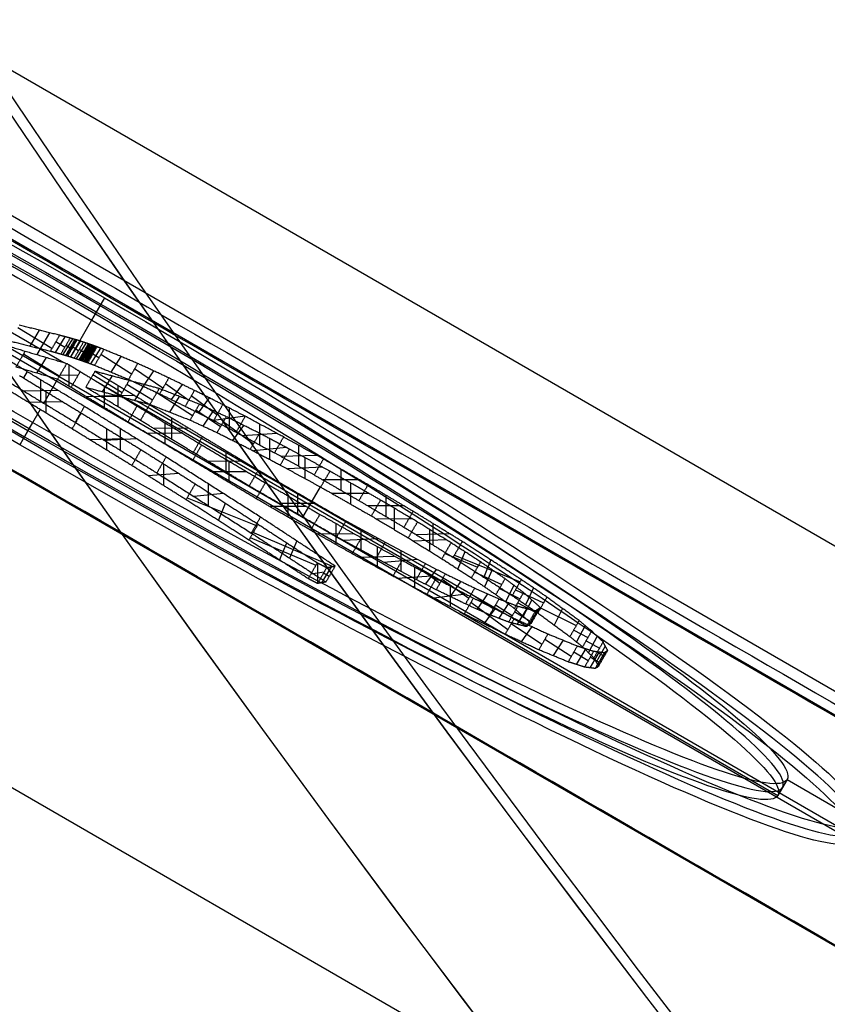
# Model space of a CAD drawing. Header units: millimetres. Extents: x -273 to 273, y -262 to 262.
# Tile 15 of 256: x -82.85 to -78.47, y -60.86 to -55.51. Entities that reach past the tile are written whole.
import ezdxf

# ---------------------------------------------------------------- set-up
doc = ezdxf.new("R2010")
doc.units = ezdxf.units.MM
doc.header["$MEASUREMENT"] = 0
doc.layers.add('Default', color=7, linetype='Continuous', true_color=0x000000)

# ---------------------------------------------------------------- blocks, each defined once
blk = doc.blocks.new('Block 01')
at = {"layer": 'Default', "color": 9, "true_color": 0xbfbfbf, "extrusion": (0.85774, -0.495217, 0.137993)}
for centre, radius, start, end in [((0, 799.967, -26.913), 80.7, 197.434898, 342.565102), ((0, 799.967, -26.613), 81, 198.234363, 341.765637), ((0, 799.967, -26.913), 79.3, 196.481918, 343.518082), ((0, 799.967, -26.913), 79.3, 208.507301, 343.518082), ((0, 799.967, -26.613), 79, 196.527879, 343.472121), ((0, 799.967, -24.913), 79.3, 196.481918, 343.518082), ((0, 799.967, -25.513), 80.7, 77.650321, 340.29454), ((0, 799.967, -25.213), 79, 196.527879, 343.472121), ((0, 799.967, -25.213), 81, 200.446478, 339.553522), ((0, 799.967, -25.213), 81, 200.446478, 339.553522), ((0, 799.967, -25.213), 80.4, 77.650321, 340.276918), ((0, 799.967, -24.913), 80.7, 200.13883, 339.86117), ((0, 799.967, -24.913), 80.7, 77.650321, 327.51504)]:
    blk.add_arc(centre, radius, start, end, dxfattribs=at)
at = {"layer": 'Default', "color": 9, "true_color": 0xbfbfbf}
blk.add_rational_spline([(-75.7661, 131.2307, 761.3572), (-79.1449, 110.7746, 708.9481), (-107.3255, 61.9644, 708.9481), (-135.506, 13.1542, 708.9481), (-151.5322, 0, 761.3572)], [1, 0.819846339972, 1, 0.819846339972, 1], degree=2, knots=[0, 0, 0, 98.398111, 98.398111, 196.796222, 196.796222, 196.796222], dxfattribs=at)

msp = doc.modelspace()

# ---------------------------------------------------------------- linework, layer by layer
at = {"layer": 'Default', "color": 9, "true_color": 0xbfbfbf}
for p, q in [((-0.6262, -103.288, -743.5893), (-89.1369, -52.1863, -743.5893)), ((-90.0439, -52.4483, -760.7397), (-0.3996, -104.2045, -760.7397)), ((-1.023, -103.9754, -744.824), (-89.5338, -52.8737, -744.824)), ((-1.0113, -104.6115, -751.8823), (-90.0906, -53.1816, -751.8823)), ((-89.7913, -53.3197, -743.4843), (-1.2806, -104.4214, -743.4843)), ((-1, -105.2443, -758.9064), (-90.6443, -53.4882, -758.9064)), ((-90.6409, -53.4823, -758.7421), (-0.9966, -105.2385, -758.7421)), ((-1.7452, -106.5351, -760.5238), (-91.3895, -54.779, -760.5238)), ((-82.3922, -57.0223, -747.1104), (-82.442, -57.1086, -747.1021)), ((-82.3922, -57.0223, -747.1104), (-82.4119, -57.0565, -747.5896)), ((-82.4124, -57.0562, -747.5896), (-82.4623, -57.1425, -747.5814)), ((-83.0736, -57.1075, -752.1414), (-82.6137, -57.373, -752.1414)), ((-82.4623, -57.1425, -747.5814), (-82.5775, -57.342, -750.3778)), ((-82.6783, -57.2971, -750.7173), (-82.8634, -57.1843, -751.4737)), ((-82.797, -57.2835, -751.0955), (-82.7448, -57.1978, -751.0955)), ((-82.6913, -57.2112, -750.9119), (-82.7599, -57.33, -752.5761)), ((-82.6591, -57.3185, -750.626), (-82.6068, -57.2329, -750.626)), ((-82.618, -57.3298, -750.4952), (-82.5654, -57.2443, -750.4952)), ((-82.5995, -57.3353, -750.4404), (-82.547, -57.2497, -750.4404)), ((-82.576, -57.3425, -750.3738), (-82.5232, -57.2571, -750.3738)), ((-82.6085, -57.2906, -750.5314), (-82.6574, -57.2608, -750.7207)), ((-82.5808, -57.2938, -750.458), (-82.6026, -57.2804, -750.5323)), ((-82.5682, -57.2956, -750.4224), (-82.5783, -57.2894, -750.4584)), ((-82.5341, -57.3094, -750.3248), (-82.5651, -57.2902, -750.4229)), ((-82.5455, -57.3523, -750.2923), (-82.4924, -57.2671, -750.2923)), ((-82.5076, -57.3168, -750.2591), (-82.5303, -57.3027, -750.3254)), ((-82.5289, -57.3579, -750.2501), (-82.4757, -57.2728, -750.2501)), ((-82.521, -57.3607, -750.2309), (-82.4678, -57.2755, -750.2309)), ((-82.5115, -57.364, -750.208), (-82.4582, -57.2789, -750.208)), ((-82.5005, -57.3678, -750.1822), (-82.4471, -57.2828, -750.1822)), ((-82.4964, -57.3529, -750.1923), (-82.4599, -57.2946, -750.1923)), ((-82.4892, -57.3719, -750.1561), (-82.4357, -57.2869, -750.1561)), ((-82.4843, -57.3539, -750.1681), (-82.4511, -57.3011, -750.1681)), ((-82.4835, -57.3486, -750.1727), (-82.456, -57.3049, -750.1727)), ((-82.4665, -57.3803, -750.107), (-82.4129, -57.2954, -750.107)), ((-82.6381, -57.4476, -752.0873), (-82.8332, -57.3276, -752.7644)), ((-82.7094, -57.3449, -752.4258), (-82.762, -57.4304, -752.4258)), ((-82.4989, -57.3174, -750.2408), (-82.5056, -57.3133, -750.2594)), ((-82.4908, -57.3203, -750.2208), (-82.498, -57.3158, -750.241)), ((-82.48, -57.3244, -750.195), (-82.4896, -57.3184, -750.221)), ((-82.4771, -57.3244, -750.1895), (-82.4792, -57.3231, -750.1951)), ((-82.471, -57.3271, -750.1748), (-82.4766, -57.3236, -750.1895)), ((-82.4689, -57.3273, -750.1706), (-82.4706, -57.3263, -750.1749)), ((-82.4667, -57.3281, -750.1655), (-82.4687, -57.3269, -750.1706)), ((-82.4587, -57.3317, -750.1465), (-82.4661, -57.3271, -750.1656)), ((-82.4232, -57.3483, -750.067), (-82.4562, -57.3274, -750.1469)), ((-82.2461, -57.4368, -749.7522), (-82.4121, -57.3292, -750.0688)), ((-82.3564, -57.4252, -749.9105), (-82.3018, -57.3409, -749.9105)), ((-82.5861, -57.3848, -752.0976), (-82.5861, -57.5014, -752.1053)), ((-82.0758, -57.513, -749.5519), (-82.2294, -57.408, -749.7549)), ((-82.181, -57.502, -749.6534), (-82.1242, -57.4189, -749.6534)), ((-82.8132, -57.4224, -753.8709), (-82.8329, -57.4564, -754.3479)), ((-82.7381, -57.5845, -753.9013), (-82.7381, -57.4679, -753.8941)), ((-82.6479, -57.4639, -752.0866), (-82.7228, -57.5938, -753.9061)), ((-82.5363, -57.4422, -752.1153), (-82.636, -57.444, -752.0876)), ((-82.2972, -57.5374, -751.0072), (-82.4557, -57.4405, -751.6162)), ((-82.4411, -57.4727, -752.1414), (-80.4977, -58.5947, -752.1414)), ((-82.4027, -57.5318, -751.3117), (-82.3503, -57.4462, -751.3117)), ((-82.6447, -57.5246, -753.923), (-82.8316, -57.5278, -753.8724)), ((-82.3951, -57.5005, -752.1547), (-82.3951, -57.6169, -752.1609)), ((-82.3209, -57.4959, -751.6557), (-82.3209, -57.6124, -751.6627)), ((-82.1323, -57.5782, -750.4746), (-82.2716, -57.4931, -751.0114)), ((-82.2281, -57.5785, -750.743), (-82.1758, -57.4928, -750.743)), ((-81.9352, -57.5786, -749.419), (-82.0617, -57.4886, -749.5542)), ((-82.0276, -57.5747, -749.4866), (-81.9692, -57.4926, -749.4866)), ((-82.7115, -57.5301, -754.3864), (-82.7115, -57.6467, -754.394)), ((-82.301, -57.5574, -752.1819), (-82.4893, -57.56, -752.1337)), ((-82.2273, -57.5526, -751.6843), (-82.4145, -57.5556, -751.6342)), ((-81.9135, -57.6623, -750.0459), (-82.1089, -57.5377, -750.4784)), ((-82.0382, -57.6424, -750.2622), (-81.9842, -57.5577, -750.2622)), ((-81.7825, -57.6578, -749.2981), (-81.9213, -57.5545, -749.4213)), ((-81.882, -57.6467, -749.3597), (-81.8217, -57.5656, -749.3597)), ((-82.7425, -57.6279, -754.3841), (-82.8334, -57.7853, -756.5898)), ((-82.6183, -57.5868, -754.4159), (-82.8047, -57.5901, -754.3644)), ((-82.2165, -57.5816, -750.7053), (-80.0972, -58.8051, -750.7053)), ((-81.7622, -57.7219, -749.8706), (-81.8955, -57.6311, -750.0489)), ((-81.714, -57.7325, -749.2419), (-81.714, -57.6204, -749.281)), ((-82.0289, -57.6726, -751.7415), (-82.0289, -57.789, -751.7472)), ((-81.8572, -57.7181, -749.9598), (-81.8005, -57.635, -749.9598)), ((-81.6284, -57.6647, -749.228), (-81.7996, -57.6881, -749.295)), ((-82.8028, -57.7334, -757.0766), (-82.8526, -57.8197, -757.0684)), ((-82.7836, -57.6989, -756.5981), (-82.8334, -57.7853, -756.5898)), ((-82.783, -57.6992, -756.5981), (-82.8028, -57.7334, -757.0766)), ((-82.3816, -57.7312, -754.4978), (-82.3816, -57.848, -754.5079)), ((-82.3049, -57.8505, -754.0685), (-82.3049, -57.7333, -754.0546)), ((-81.9343, -57.7297, -751.7678), (-82.1234, -57.732, -751.7209)), ((-82.0651, -57.6994, -752.2427), (-82.0651, -57.8156, -752.2464)), ((-81.5837, -57.8159, -749.7243), (-81.7469, -57.6954, -749.8731)), ((-81.6953, -57.7962, -749.7987), (-81.6353, -57.715, -749.7987)), ((-81.5485, -57.8208, -749.1656), (-81.5485, -57.7077, -749.1946)), ((-82.2902, -57.7872, -754.5313), (-82.473, -57.7921, -754.4743)), ((-82.2165, -57.7881, -754.0938), (-82.3933, -57.7957, -754.0293)), ((-81.9694, -57.7568, -752.2656), (-82.1608, -57.7582, -752.2235)), ((-81.4549, -57.758, -749.1556), (-81.642, -57.7705, -749.2046)), ((-81.4936, -57.9001, -749.6665), (-81.4936, -57.7875, -749.7005)), ((-81.4039, -57.8349, -749.654), (-81.5834, -57.8527, -749.713)), ((-81.3361, -57.9373, -749.1014), (-81.3361, -57.8233, -749.1213)), ((-81.7335, -57.8509, -751.823), (-81.7335, -57.9673, -751.8284)), ((-81.2376, -57.878, -749.0983), (-81.4346, -57.8826, -749.1244)), ((-81.3024, -58.0033, -749.5913), (-81.3024, -57.8899, -749.6165)), ((-82.0719, -57.923, -754.6346), (-82.0719, -58.0407, -754.6541)), ((-81.6388, -57.908, -751.8489), (-81.8282, -57.9102, -751.8025)), ((-81.7167, -57.908, -752.3209), (-81.7167, -58.024, -752.3228)), ((-81.2065, -57.9421, -749.5838), (-81.3983, -57.9511, -749.624)), ((-81.1068, -58.0672, -749.0749), (-81.1068, -57.9523, -749.0855)), ((-81.9882, -57.9758, -754.6812), (-82.1556, -57.988, -754.6076)), ((-81.62, -57.9657, -752.3406), (-81.8134, -57.9663, -752.3031)), ((-81.8266, -58.1515, -754.3291), (-81.8266, -58.0335, -754.3066)), ((-81.221, -58.0477, -749.5635), (-81.3159, -58.212, -751.8667)), ((-81.0064, -58.0098, -749.0806), (-81.2071, -58.0097, -749.0798)), ((-81.0549, -58.142, -749.5469), (-81.0549, -58.0274, -749.5598)), ((-81.9439, -58.1082, -754.7232), (-81.5638, -58.2604, -754.9604)), ((-81.7454, -58.0851, -754.3566), (-81.9078, -58.0998, -754.2791)), ((-81.3956, -58.0974, -752.363), (-81.3956, -58.2125, -752.3555)), ((-81.3438, -58.0807, -751.8739), (-81.3438, -58.1959, -751.8664)), ((-80.9547, -58.0844, -749.5503), (-81.1552, -58.085, -749.5564)), ((-80.863, -58.2095, -749.0919), (-80.863, -58.0938, -749.0927)), ((-81.7727, -58.2313, -754.8418), (-81.735, -58.1372, -754.8418)), ((-81.2956, -58.1553, -752.3645), (-81.4957, -58.1546, -752.3541)), ((-81.2438, -58.1386, -751.8752), (-81.4439, -58.138, -751.8651)), ((-80.7649, -58.1518, -749.1072), (-80.961, -58.1515, -749.0774)), ((-80.817, -58.2806, -749.5596), (-80.817, -58.1646, -749.5585)), ((-81.1347, -58.247, -752.353), (-81.1347, -58.3614, -752.3377)), ((-80.7199, -58.2224, -749.5767), (-80.9142, -58.2228, -749.5414)), ((-80.6071, -58.3643, -749.1658), (-80.6071, -58.2474, -749.1553)), ((-81.6004, -58.3237, -754.9544), (-81.2437, -58.4736, -755.2084)), ((-81.5914, -58.2924, -754.4722), (-81.143, -58.4845, -754.8111)), ((-81.0348, -58.3034, -752.3388), (-81.2346, -58.3051, -752.3519)), ((-80.999, -58.2774, -751.8491), (-80.999, -58.3909, -751.8238)), ((-80.5161, -58.3033, -749.1895), (-80.6982, -58.3085, -749.1316)), ((-80.6255, -58.3973, -749.6245), (-80.6255, -58.2802, -749.611)), ((-81.4416, -58.4453, -755.0814), (-81.4025, -58.352, -755.0814)), ((-81.3473, -58.342, -754.6416), (-81.3871, -58.4349, -754.6416)), ((-80.9032, -58.3297, -751.8162), (-81.0949, -58.3387, -751.8567)), ((-80.9112, -58.3719, -752.3093), (-80.9112, -58.4857, -752.2871)), ((-80.5368, -58.3351, -749.6497), (-80.7141, -58.3425, -749.5858)), ((-80.8137, -58.4256, -752.2819), (-81.0087, -58.432, -752.3145)), ((-80.7831, -58.3939, -751.7632), (-80.7831, -58.5067, -751.7309)), ((-80.5428, -58.4105, -749.6563), (-80.3651, -58.4839, -749.7768)), ((-80.4913, -58.4184, -749.2079), (-80.1346, -58.5645, -749.4437)), ((-80.4346, -58.4004, -749.7165), (-80.4733, -58.494, -749.7165)), ((-81.2355, -58.4606, -755.2093), (-81.2355, -58.5727, -755.1695)), ((-81.1618, -58.4823, -754.9904), (-81.2126, -58.5688, -754.9904)), ((-80.692, -58.4423, -751.7192), (-80.8743, -58.4583, -751.775)), ((-80.7084, -58.4828, -752.2434), (-80.7084, -58.5959, -752.2145)), ((-80.2937, -58.4446, -749.3258), (-80.3321, -58.5383, -749.3258)), ((-81.1995, -58.5115, -755.175), (-81.2715, -58.5217, -755.2038)), ((-81.1719, -58.5346, -754.8063), (-81.2025, -58.5166, -755.1745)), ((-80.6148, -58.5331, -752.2045), (-80.8019, -58.5455, -752.2533)), ((-80.571, -58.5728, -751.6146), (-80.6687, -58.4988, -751.6953)), ((-80.5893, -58.4955, -751.655), (-80.6504, -58.5761, -751.655)), ((-80.3805, -58.5105, -749.7743), (-80.2343, -58.5787, -749.9275)), ((-80.2861, -58.499, -749.8509), (-80.3287, -58.5902, -749.8509)), ((-80.4135, -58.6536, -751.4612), (-80.5583, -58.5507, -751.6167)), ((-80.4567, -58.5611, -751.5389), (-80.5151, -58.6432, -751.5389)), ((-80.5147, -58.5858, -752.1511), (-80.5147, -58.6982, -752.1144)), ((-80.168, -58.5829, -750.0163), (-80.2132, -58.6726, -750.0163)), ((-80.427, -58.6317, -752.1011), (-80.6023, -58.6523, -752.1645)), ((-80.2802, -58.7103, -751.279), (-80.4001, -58.6304, -751.4634)), ((-80.3122, -58.6285, -751.3712), (-80.368, -58.7121, -751.3712)), ((-80.2464, -58.5996, -749.9255), (-80.1347, -58.6559, -750.1072)), ((-80.1592, -58.6071, -749.4397), (-80.0068, -58.6779, -749.596)), ((-80.0618, -58.5968, -749.5178), (-80.1042, -58.6881, -749.5178)), ((-80.2013, -58.8238, -751.8848), (-80.4025, -58.6769, -752.0765)), ((-80.1773, -58.7487, -751.0754), (-80.2687, -58.6905, -751.2809)), ((-80.196, -58.6772, -751.1781), (-80.25, -58.7619, -751.1781)), ((-80.1473, -58.6777, -750.1051), (-80.0423, -58.7339, -750.4058)), ((-80.0711, -58.6615, -750.2554), (-80.1185, -58.7501, -750.2554)), ((-80.4641, -58.7246, -752.0856), (-78.7338, -59.7236, -752.0856)), ((-80.2722, -58.7096, -751.9806), (-80.3317, -58.7911, -751.9806)), ((-80.0826, -58.7767, -750.7471), (-80.1645, -58.7267, -751.0775)), ((-80.0974, -58.7089, -750.9123), (-80.1497, -58.7946, -750.9123)), ((-80.0371, -58.7118, -750.5765), (-80.0875, -58.7985, -750.5765)), ((-80.0565, -58.7585, -750.4034), (-80.0681, -58.7517, -750.7495)), ((-80.0229, -58.7057, -749.5933), (-79.8295, -58.8018, -749.8787)), ((-79.9038, -58.7087, -749.736), (-79.9485, -58.7988, -749.736)), ((-80.0164, -58.9042, -751.6633), (-80.1825, -58.7912, -751.8879)), ((-80.0712, -58.8061, -751.7756), (-80.1278, -58.8893, -751.7756)), ((-79.7812, -58.8012, -749.9641), (-79.8278, -58.8902, -749.9641)), ((-79.8431, -58.8255, -749.8764), (-79.7658, -58.866, -750.0517)), ((-79.7154, -58.8596, -750.1783), (-79.7633, -58.9478, -750.1783)), ((-79.8563, -58.9689, -751.3791), (-80.0002, -58.8761, -751.666)), ((-79.901, -58.8803, -751.5225), (-79.9555, -58.9647, -751.5225)), ((-79.7761, -58.8838, -750.05), (-79.7026, -58.9236, -750.3066)), ((-79.6715, -58.9127, -750.4696), (-79.7207, -59.0001, -750.4696)), ((-79.7649, -58.9934, -751.1369), (-79.8427, -58.9452, -751.3814)), ((-79.7774, -58.9266, -751.2591), (-79.8302, -59.012, -751.2591)), ((-79.7044, -58.9443, -751.0019), (-79.756, -59.0304, -751.0019)), ((-79.6673, -58.9417, -750.7497), (-79.7177, -59.0285, -750.7497)), ((-79.7152, -58.9456, -750.3045), (-79.6769, -58.9672, -750.6346)), ((-79.7071, -59.0012, -750.8651), (-79.7534, -58.9734, -751.1388)), ((-79.6885, -58.9874, -750.6326), (-79.6965, -58.9828, -750.8668)), ((-78.684, -59.6373, -752.0938), (-78.7338, -59.7236, -752.0856)), ((-78.684, -59.6373, -752.0935), (-78.2673, -59.8778, -752.0935))]:
    msp.add_line(p, q, dxfattribs=at)
at = {"layer": 'Default', "color": 9, "true_color": 0xbfbfbf, "extrusion": (0.498312, 0.863101, -0.082112)}
for centre, radius in [((42.8426, -757.0251, -28.9759), 5), ((42.8432, -757.0254, -28.9759), 4.5195)]:
    msp.add_circle(centre, radius, dxfattribs=at)
at = {"layer": 'Default', "color": 9, "true_color": 0xbfbfbf}
for centre, radius, start, end in [((0, 0, -22), 100.85, 0.002523, 270), ((0, 0, -22), 100.05, 0.002523, 270), ((0, 0, -44), 100.85, 180, 270), ((0, 0), 100.85, 180, 270), ((0, 0), 100.05, 180, 270), ((0, 0, -44), 100.05, 180, 270), ((0, 0), 100, 181.745343, 238.822906), ((0, 0, -3), 100, 181.745343, 238.822906), ((0, 0, -1.5), 100, 181.745343, 238.822906)]:
    msp.add_arc(centre, radius, start, end, dxfattribs=at)
at = {"layer": 'Default', "color": 9, "true_color": 0xbfbfbf, "extrusion": (0.498312, 0.863101, -0.082112)}
for centre, radius, start, end in [((42.8426, -757.0251, -28.9259), 5, 0, 180), ((42.8426, -757.0251, -29.0259), 5, 0, 180), ((42.8426, -757.0251, -28.9259), 5, 180, 0), ((42.8432, -757.0254, -28.9259), 4.5195, 0, 180), ((42.8426, -757.0251, -29.0259), 5, 180, 0), ((42.8432, -757.0254, -29.0259), 4.5195, 0, 180), ((42.8432, -757.0254, -28.9259), 4.5195, 180, 0), ((42.8432, -757.0254, -29.0259), 4.5195, 180, 0)]:
    msp.add_arc(centre, radius, start, end, dxfattribs=at)
at = {"layer": 'Default', "color": 9, "true_color": 0xbfbfbf}
for points, knots in [([(-112.0529, 0, -41.6713), (-112.0529, -112.0529, -41.6713), (0, -112.0529, -41.6713), (112.0529, -112.0529, -41.6713), (112.0529, 0, -41.6713), (112.0529, 112.0529, -41.6713), (0, 112.0529, -41.6713)], [-528.036741, -528.036741, -528.036741, -352.024494, -352.024494, -176.012247, -176.012247, 0, 0, 0]), ([(0, 108.2556, -41.6713), (108.2556, 108.2556, -41.6713), (108.2556, 0, -41.6713), (108.2556, -108.2556, -41.6713), (0, -108.2556, -41.6713), (-108.2556, -108.2556, -41.6713), (-108.2556, 0, -41.6713)], [0, 0, 0, 170.047569, 170.047569, 340.095138, 340.095138, 510.142707, 510.142707, 510.142707])]:
    msp.add_rational_spline(points, [1, 0.707106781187, 1, 0.707106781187, 1, 0.707106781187, 1], degree=2, knots=knots, dxfattribs=at)
for points in [[(-86.755, -50.088, -756.8933), (-43.3775, -75.132, -756.8933), (0, -100.176, -756.8933)], [(-89.5074, -52.8279, -744.9844), (-45.252, -78.3788, -744.9844), (-0.9966, -103.9296, -744.9844)], [(-1.0261, -103.9806, -744.9797), (-45.2815, -78.4298, -744.9797), (-89.5368, -52.8789, -744.9797)], [(-0.9966, -105.2385, -758.7421), (-45.8188, -79.3604, -758.7421), (-90.6409, -53.4823, -758.7421)], [(-82.6367, -57.2249, -750.7241), (-82.746, -57.1975, -751.0996), (-82.8553, -57.1702, -751.475)], [(-83.0471, -57.2434, -753.4094), (-82.9354, -57.2773, -753.0877), (-82.8237, -57.3112, -752.766)], [(-82.9051, -57.2565, -751.4668), (-82.7958, -57.2838, -751.0914), (-82.6865, -57.3112, -750.7159)], [(-82.6367, -57.2249, -750.7241), (-82.6616, -57.2681, -750.72), (-82.6865, -57.3112, -750.7159)], [(-82.5793, -57.2401, -750.5362), (-82.608, -57.2325, -750.6302), (-82.6367, -57.2249, -750.7241)], [(-82.5793, -57.2401, -750.5362), (-82.6043, -57.2833, -750.5321), (-82.6292, -57.3265, -750.528)], [(-82.5542, -57.2477, -750.4624), (-82.5791, -57.2908, -750.4583), (-82.604, -57.334, -750.4542)], [(-82.5425, -57.251, -750.4266), (-82.5674, -57.2942, -750.4225), (-82.5923, -57.3373, -750.4184)], [(-82.5542, -57.2477, -750.4624), (-82.5668, -57.2439, -750.4993), (-82.5793, -57.2401, -750.5362)], [(-82.5425, -57.251, -750.4266), (-82.5483, -57.2493, -750.4445), (-82.5542, -57.2477, -750.4624)], [(-82.5069, -57.2623, -750.3293), (-82.5247, -57.2566, -750.3779), (-82.5425, -57.251, -750.4266)], [(-82.8237, -57.3112, -752.766), (-82.8486, -57.3543, -752.7618), (-82.8736, -57.3975, -752.7577)], [(-82.8237, -57.3112, -752.766), (-82.7107, -57.3444, -752.4299), (-82.5977, -57.3777, -752.0939)], [(-82.6865, -57.3112, -750.7159), (-82.6578, -57.3188, -750.6219), (-82.6292, -57.3265, -750.528)], [(-82.5069, -57.2623, -750.3293), (-82.5319, -57.3054, -750.3252), (-82.5568, -57.3486, -750.3211)], [(-82.4812, -57.2709, -750.2635), (-82.5061, -57.314, -750.2593), (-82.531, -57.3572, -750.2552)], [(-82.4736, -57.2735, -750.245), (-82.4985, -57.3167, -750.2409), (-82.5234, -57.3598, -750.2368)], [(-82.4654, -57.2763, -750.225), (-82.4903, -57.3195, -750.2209), (-82.5152, -57.3627, -750.2168)], [(-82.4812, -57.2709, -750.2635), (-82.494, -57.2666, -750.2964), (-82.5069, -57.2623, -750.3293)], [(-82.4545, -57.2802, -750.1992), (-82.4794, -57.3233, -750.1951), (-82.5043, -57.3665, -750.191)], [(-82.5043, -57.3665, -750.191), (-82.4794, -57.3233, -750.1951), (-82.4545, -57.2802, -750.1992)], [(-82.4521, -57.281, -750.1936), (-82.477, -57.3242, -750.1895), (-82.5019, -57.3673, -750.1854)], [(-82.4458, -57.2833, -750.1789), (-82.4707, -57.3264, -750.1748), (-82.4956, -57.3696, -750.1707)], [(-82.4439, -57.2839, -750.1747), (-82.4688, -57.3271, -750.1706), (-82.4937, -57.3703, -750.1665)], [(-82.4417, -57.2847, -750.1696), (-82.4666, -57.3279, -750.1655), (-82.4915, -57.3711, -750.1614)], [(-82.4334, -57.2878, -750.1507), (-82.4583, -57.3309, -750.1466), (-82.4832, -57.3741, -750.1425)], [(-82.4736, -57.2735, -750.245), (-82.4774, -57.2722, -750.2542), (-82.4812, -57.2709, -750.2635)], [(-82.4654, -57.2763, -750.225), (-82.4695, -57.2749, -750.235), (-82.4736, -57.2735, -750.245)], [(-82.4545, -57.2802, -750.1992), (-82.4599, -57.2783, -750.2121), (-82.4654, -57.2763, -750.225)], [(-82.4654, -57.2763, -750.225), (-82.4599, -57.2783, -750.2121), (-82.4545, -57.2802, -750.1992)], [(-82.4521, -57.281, -750.1936), (-82.4533, -57.2806, -750.1964), (-82.4545, -57.2802, -750.1992)], [(-82.4545, -57.2802, -750.1992), (-82.4533, -57.2806, -750.1964), (-82.4521, -57.281, -750.1936)], [(-82.4458, -57.2833, -750.1789), (-82.4489, -57.2822, -750.1863), (-82.4521, -57.281, -750.1936)], [(-82.3962, -57.3017, -750.0714), (-82.4211, -57.3448, -750.0673), (-82.446, -57.388, -750.0632)], [(-82.4439, -57.2839, -750.1747), (-82.4448, -57.2836, -750.1768), (-82.4458, -57.2833, -750.1789)], [(-82.4417, -57.2847, -750.1696), (-82.4428, -57.2843, -750.1722), (-82.4439, -57.2839, -750.1747)], [(-82.4334, -57.2878, -750.1507), (-82.4375, -57.2863, -750.1602), (-82.4417, -57.2847, -750.1696)], [(-82.3962, -57.3017, -750.0714), (-82.4148, -57.2947, -750.1111), (-82.4334, -57.2878, -750.1507)], [(-82.2121, -57.3781, -749.7578), (-82.3042, -57.3399, -749.9146), (-82.3962, -57.3017, -750.0714)], [(-82.5019, -57.6113, -753.9672), (-82.7132, -57.483, -753.9018), (-82.9246, -57.3548, -753.8364)], [(-82.6292, -57.3265, -750.528), (-82.6166, -57.3302, -750.4911), (-82.604, -57.334, -750.4542)], [(-82.604, -57.334, -750.4542), (-82.5981, -57.3356, -750.4363), (-82.5923, -57.3373, -750.4184)], [(-82.5923, -57.3373, -750.4184), (-82.5745, -57.3429, -750.3697), (-82.5568, -57.3486, -750.3211)], [(-82.5568, -57.3486, -750.3211), (-82.5439, -57.3529, -750.2882), (-82.531, -57.3572, -750.2552)], [(-82.531, -57.3572, -750.2552), (-82.5272, -57.3585, -750.246), (-82.5234, -57.3598, -750.2368)], [(-82.5234, -57.3598, -750.2368), (-82.5193, -57.3612, -750.2268), (-82.5152, -57.3627, -750.2168)], [(-82.5152, -57.3627, -750.2168), (-82.5097, -57.3646, -750.2039), (-82.5043, -57.3665, -750.191)], [(-82.6476, -57.464, -752.0857), (-82.7606, -57.4308, -752.4217), (-82.8736, -57.3975, -752.7577)], [(-82.5977, -57.3777, -752.0939), (-82.6227, -57.4209, -752.0898), (-82.6476, -57.464, -752.0857)], [(-82.5977, -57.3777, -752.0939), (-82.5612, -57.3999, -752.1056), (-82.5247, -57.4221, -752.1172)], [(-82.5043, -57.3665, -750.191), (-82.5031, -57.3669, -750.1882), (-82.5019, -57.3673, -750.1854)], [(-82.5019, -57.3673, -750.1854), (-82.5031, -57.3669, -750.1882), (-82.5043, -57.3665, -750.191)], [(-82.5019, -57.3673, -750.1854), (-82.4987, -57.3685, -750.1781), (-82.4956, -57.3696, -750.1707)], [(-82.4956, -57.3696, -750.1707), (-82.4947, -57.3699, -750.1686), (-82.4937, -57.3703, -750.1665)], [(-82.4937, -57.3703, -750.1665), (-82.4926, -57.3707, -750.164), (-82.4915, -57.3711, -750.1614)], [(-82.4915, -57.3711, -750.1614), (-82.4873, -57.3726, -750.1519), (-82.4832, -57.3741, -750.1425)], [(-82.4832, -57.3741, -750.1425), (-82.4646, -57.381, -750.1028), (-82.446, -57.388, -750.0632)], [(-82.446, -57.388, -750.0632), (-82.354, -57.4262, -749.9064), (-82.262, -57.4644, -749.7496)], [(-82.2121, -57.3781, -749.7578), (-82.2371, -57.4212, -749.7537), (-82.262, -57.4644, -749.7496)], [(-82.0432, -57.4566, -749.5573), (-82.1277, -57.4173, -749.6575), (-82.2121, -57.3781, -749.7578)], [(-82.9744, -57.4411, -753.8282), (-82.7631, -57.5693, -753.8936), (-82.5517, -57.6976, -753.959)], [(-82.8542, -57.4434, -754.3412), (-82.6866, -57.5453, -754.3943), (-82.519, -57.6471, -754.4474)], [(-82.5745, -57.5084, -752.109), (-82.6111, -57.4862, -752.0974), (-82.6476, -57.464, -752.0857)], [(-82.5247, -57.4221, -752.1172), (-82.5496, -57.4653, -752.1131), (-82.5745, -57.5084, -752.109)], [(-82.5247, -57.4221, -752.1172), (-82.3702, -57.5155, -752.1619), (-82.2157, -57.609, -752.2066)], [(-82.4444, -57.421, -751.6181), (-82.4694, -57.4641, -751.614), (-82.4943, -57.5073, -751.6099)], [(-82.2587, -57.4707, -751.0136), (-82.3516, -57.4458, -751.3158), (-82.4444, -57.421, -751.6181)], [(-82.4444, -57.421, -751.6181), (-82.296, -57.511, -751.6633), (-82.1476, -57.601, -751.7086)], [(-82.3085, -57.557, -751.0054), (-82.2836, -57.5138, -751.0095), (-82.2587, -57.4707, -751.0136)], [(-82.262, -57.4644, -749.7496), (-82.1775, -57.5036, -749.6493), (-82.093, -57.5429, -749.5491)], [(-82.0953, -57.5143, -750.4806), (-82.177, -57.4925, -750.7471), (-82.2587, -57.4707, -751.0136)], [(-82.0432, -57.4566, -749.5573), (-82.0681, -57.4997, -749.5532), (-82.093, -57.5429, -749.5491)], [(-81.9038, -57.5244, -749.4242), (-81.9735, -57.4905, -749.4907), (-82.0432, -57.4566, -749.5573)], [(-82.2656, -57.6953, -752.1984), (-82.4201, -57.6019, -752.1537), (-82.5745, -57.5084, -752.109)], [(-82.4943, -57.5073, -751.6099), (-82.4014, -57.5321, -751.3076), (-82.3085, -57.557, -751.0054)], [(-82.1974, -57.6873, -751.7004), (-82.3458, -57.5973, -751.6551), (-82.4943, -57.5073, -751.6099)], [(-82.1452, -57.6006, -750.4724), (-82.1203, -57.5575, -750.4765), (-82.0953, -57.5143, -750.4806)], [(-81.8772, -57.5995, -750.0519), (-81.9863, -57.5569, -750.2663), (-82.0953, -57.5143, -750.4806)], [(-81.9038, -57.5244, -749.4242), (-81.9287, -57.5675, -749.4201), (-81.9537, -57.6107, -749.416)], [(-81.7501, -57.6016, -749.3035), (-81.827, -57.563, -749.3638), (-81.9038, -57.5244, -749.4242)], [(-82.5688, -57.7334, -754.4392), (-82.7364, -57.6316, -754.3861), (-82.904, -57.5298, -754.333)], [(-82.3085, -57.557, -751.0054), (-82.2269, -57.5788, -750.7389), (-82.1452, -57.6006, -750.4724)], [(-82.093, -57.5429, -749.5491), (-82.0233, -57.5768, -749.4825), (-81.9537, -57.6107, -749.416)], [(-82.5019, -57.6113, -753.9672), (-82.5268, -57.6544, -753.9631), (-82.5517, -57.6976, -753.959)], [(-82.0581, -57.8862, -754.1641), (-82.28, -57.7488, -754.0657), (-82.5019, -57.6113, -753.9672)], [(-82.2157, -57.609, -752.2066), (-82.2407, -57.6521, -752.2025), (-82.2656, -57.6953, -752.1984)], [(-82.2157, -57.609, -752.2066), (-82.0402, -57.7143, -752.2487), (-81.8646, -57.8197, -752.2907)], [(-82.1476, -57.601, -751.7086), (-82.1725, -57.6441, -751.7045), (-82.1974, -57.6873, -751.7004)], [(-82.1476, -57.601, -751.7086), (-82.0039, -57.6877, -751.7485), (-81.8603, -57.7744, -751.7884)], [(-82.1452, -57.6006, -750.4724), (-82.0361, -57.6432, -750.2581), (-81.927, -57.6858, -750.0437)], [(-81.9537, -57.6107, -749.416), (-81.8768, -57.6493, -749.3556), (-81.7999, -57.6879, -749.2952)], [(-81.927, -57.6858, -750.0437), (-81.9021, -57.6426, -750.0478), (-81.8772, -57.5995, -750.0519)], [(-81.7307, -57.6673, -749.8758), (-81.8039, -57.6334, -749.9639), (-81.8772, -57.5995, -750.0519)], [(-81.7501, -57.6016, -749.3035), (-81.775, -57.6448, -749.2994), (-81.7999, -57.6879, -749.2952)], [(-81.628, -57.6649, -749.2277), (-81.6891, -57.6333, -749.2656), (-81.7501, -57.6016, -749.3035)], [(-82.519, -57.6471, -754.4474), (-82.5439, -57.6903, -754.4433), (-82.5688, -57.7334, -754.4392)], [(-82.519, -57.6471, -754.4474), (-82.3567, -57.7465, -754.5069), (-82.1943, -57.8459, -754.5665)], [(-81.927, -57.6858, -750.0437), (-81.8538, -57.7197, -749.9557), (-81.7805, -57.7536, -749.8676)], [(-81.7805, -57.7536, -749.8676), (-81.7556, -57.7105, -749.8717), (-81.7307, -57.6673, -749.8758)], [(-81.5501, -57.7576, -749.7298), (-81.6404, -57.7125, -749.8028), (-81.7307, -57.6673, -749.8758)], [(-81.628, -57.6649, -749.2277), (-81.6529, -57.7081, -749.2236), (-81.6778, -57.7512, -749.2195)], [(-81.4191, -57.7773, -749.1406), (-81.5235, -57.7211, -749.1842), (-81.628, -57.6649, -749.2277)], [(-82.2442, -57.9322, -754.5583), (-82.4065, -57.8328, -754.4987), (-82.5688, -57.7334, -754.4392)], [(-82.5517, -57.6976, -753.959), (-82.3298, -57.8351, -754.0575), (-82.1079, -57.9725, -754.1559)], [(-81.9145, -57.906, -752.2825), (-82.09, -57.8007, -752.2405), (-82.2656, -57.6953, -752.1984)], [(-81.9101, -57.8607, -751.7802), (-82.0538, -57.774, -751.7403), (-82.1974, -57.6873, -751.7004)], [(-81.7999, -57.6879, -749.2952), (-81.7389, -57.7196, -749.2574), (-81.6778, -57.7512, -749.2195)], [(-81.8603, -57.7744, -751.7884), (-81.8852, -57.8176, -751.7843), (-81.9101, -57.8607, -751.7802)], [(-81.8603, -57.7744, -751.7884), (-81.7086, -57.866, -751.8298), (-81.5568, -57.9575, -751.8713)], [(-81.7805, -57.7536, -749.8676), (-81.6902, -57.7988, -749.7946), (-81.6, -57.844, -749.7216)], [(-81.6778, -57.7512, -749.2195), (-81.5734, -57.8074, -749.176), (-81.4689, -57.8636, -749.1324)], [(-81.6, -57.844, -749.7216), (-81.575, -57.8008, -749.7257), (-81.5501, -57.7576, -749.7298)], [(-81.3873, -57.8436, -749.6455), (-81.4687, -57.8006, -749.6876), (-81.5501, -57.7576, -749.7298)], [(-81.4689, -57.8636, -749.1324), (-81.444, -57.8204, -749.1365), (-81.4191, -57.7773, -749.1406)], [(-81.2033, -57.897, -749.0903), (-81.3112, -57.8372, -749.1155), (-81.4191, -57.7773, -749.1406)], [(-82.1943, -57.8459, -754.5665), (-82.2193, -57.889, -754.5624), (-82.2442, -57.9322, -754.5583)], [(-82.1943, -57.8459, -754.5665), (-82.047, -57.9387, -754.6485), (-81.8997, -58.0316, -754.7305)], [(-81.8646, -57.8197, -752.2907), (-81.8895, -57.8629, -752.2866), (-81.9145, -57.906, -752.2825)], [(-81.8646, -57.8197, -752.2907), (-81.6917, -57.9229, -752.326), (-81.5189, -58.026, -752.3612)], [(-81.6, -57.844, -749.7216), (-81.5185, -57.8869, -749.6794), (-81.4371, -57.9299, -749.6373)], [(-81.4371, -57.9299, -749.6373), (-81.4122, -57.8868, -749.6414), (-81.3873, -57.8436, -749.6455)], [(-81.1677, -57.9633, -749.5706), (-81.2775, -57.9035, -749.608), (-81.3873, -57.8436, -749.6455)], [(-82.0581, -57.8862, -754.1641), (-82.083, -57.9294, -754.16), (-82.1079, -57.9725, -754.1559)], [(-81.5452, -58.2124, -754.4798), (-81.8017, -58.0493, -754.322), (-82.0581, -57.8862, -754.1641)], [(-81.6067, -58.0438, -751.8631), (-81.7584, -57.9523, -751.8216), (-81.9101, -57.8607, -751.7802)], [(-81.2531, -57.9834, -749.0821), (-81.361, -57.9235, -749.1073), (-81.4689, -57.8636, -749.1324)], [(-81.2033, -57.897, -749.0903), (-81.2282, -57.9402, -749.0862), (-81.2531, -57.9834, -749.0821)], [(-80.9604, -58.0362, -749.0783), (-81.0818, -57.9666, -749.0843), (-81.2033, -57.897, -749.0903)], [(-81.9495, -58.1179, -754.7222), (-82.0968, -58.025, -754.6403), (-82.2442, -57.9322, -754.5583)], [(-81.5687, -58.1124, -752.353), (-81.7416, -58.0092, -752.3178), (-81.9145, -57.906, -752.2825)], [(-81.4371, -57.9299, -749.6373), (-81.3273, -57.9898, -749.5998), (-81.2176, -58.0496, -749.5624)], [(-82.1079, -57.9725, -754.1559), (-81.8515, -58.1356, -754.3138), (-81.595, -58.2987, -754.4716)], [(-81.5568, -57.9575, -751.8713), (-81.5818, -58.0007, -751.8672), (-81.6067, -58.0438, -751.8631)], [(-81.5568, -57.9575, -751.8713), (-81.3189, -58.0951, -751.8743), (-81.081, -58.2328, -751.8772)], [(-81.2531, -57.9834, -749.0821), (-81.1317, -58.0529, -749.0761), (-81.0102, -58.1225, -749.0701)], [(-81.2176, -58.0496, -749.5624), (-81.1926, -58.0064, -749.5665), (-81.1677, -57.9633, -749.5706)], [(-80.8923, -58.1198, -749.5444), (-81.03, -58.0415, -749.5575), (-81.1677, -57.9633, -749.5706)], [(-81.8997, -58.0316, -754.7305), (-81.9246, -58.0747, -754.7264), (-81.9495, -58.1179, -754.7222)], [(-81.8997, -58.0316, -754.7305), (-81.7289, -58.1411, -754.8459), (-81.5582, -58.2507, -754.9613)], [(-81.1308, -58.3191, -751.869), (-81.3688, -58.1815, -751.866), (-81.6067, -58.0438, -751.8631)], [(-81.5189, -58.026, -752.3612), (-81.5438, -58.0692, -752.3571), (-81.5687, -58.1124, -752.353)], [(-81.5189, -58.026, -752.3612), (-81.3707, -58.1118, -752.3634), (-81.2226, -58.1975, -752.3655)], [(-81.2176, -58.0496, -749.5624), (-81.0798, -58.1279, -749.5493), (-80.9421, -58.2061, -749.5362)], [(-80.9604, -58.0362, -749.0783), (-80.9853, -58.0793, -749.0742), (-81.0102, -58.1225, -749.0701)], [(-80.7157, -58.1808, -749.1145), (-80.8381, -58.1085, -749.0964), (-80.9604, -58.0362, -749.0783)], [(-81.2724, -58.2838, -752.3573), (-81.4205, -58.1981, -752.3552), (-81.5687, -58.1124, -752.353)], [(-81.6081, -58.337, -754.9531), (-81.7788, -58.2274, -754.8377), (-81.9495, -58.1179, -754.7222)], [(-81.0102, -58.1225, -749.0701), (-80.8879, -58.1948, -749.0882), (-80.7656, -58.2672, -749.1063)], [(-80.9421, -58.2061, -749.5362), (-80.9172, -58.163, -749.5403), (-80.8923, -58.1198, -749.5444)], [(-80.6919, -58.2391, -749.5819), (-80.7921, -58.1794, -749.5632), (-80.8923, -58.1198, -749.5444)], [(-81.5452, -58.2124, -754.4798), (-81.5701, -58.2555, -754.4757), (-81.595, -58.2987, -754.4716)], [(-81.1394, -58.4782, -754.8117), (-81.3423, -58.3453, -754.6458), (-81.5452, -58.2124, -754.4798)], [(-81.2226, -58.1975, -752.3655), (-81.2475, -58.2407, -752.3614), (-81.2724, -58.2838, -752.3573)], [(-81.2226, -58.1975, -752.3655), (-81.1098, -58.2611, -752.3495), (-80.9971, -58.3246, -752.3334)], [(-80.9421, -58.2061, -749.5362), (-80.8419, -58.2657, -749.555), (-80.7418, -58.3254, -749.5737)], [(-80.7157, -58.1808, -749.1145), (-80.7406, -58.224, -749.1104), (-80.7656, -58.2672, -749.1063)], [(-80.4487, -58.3446, -749.2149), (-80.5822, -58.2627, -749.1647), (-80.7157, -58.1808, -749.1145)], [(-4.7039, -108.3234, -756.1384), (-48.0814, -83.2794, -756.1384), (-91.4589, -58.2354, -756.1384)], [(-81.5582, -58.2507, -754.9613), (-81.5831, -58.2938, -754.9572), (-81.6081, -58.337, -754.9531)], [(-81.5582, -58.2507, -754.9613), (-81.3971, -58.3555, -755.0855), (-81.2361, -58.4603, -755.2096)], [(-81.081, -58.2328, -751.8772), (-81.1059, -58.2759, -751.8731), (-81.1308, -58.3191, -751.869)], [(-81.081, -58.2328, -751.8772), (-80.9741, -58.291, -751.8405), (-80.8672, -58.3492, -751.8038)], [(-80.7656, -58.2672, -749.1063), (-80.632, -58.349, -749.1565), (-80.4985, -58.4309, -749.2067)], [(-80.7418, -58.3254, -749.5737), (-80.7169, -58.2822, -749.5778), (-80.6919, -58.2391, -749.5819)], [(-80.5092, -58.3522, -749.6618), (-80.6006, -58.2956, -749.6219), (-80.6919, -58.2391, -749.5819)], [(-81.595, -58.2987, -754.4716), (-81.3921, -58.4316, -754.6375), (-81.1892, -58.5645, -754.8035)], [(-81.0469, -58.411, -752.3252), (-81.1596, -58.3474, -752.3413), (-81.2724, -58.2838, -752.3573)], [(-80.917, -58.4356, -751.7956), (-81.0239, -58.3773, -751.8323), (-81.1308, -58.3191, -751.869)], [(-80.9971, -58.3246, -752.3334), (-81.022, -58.3678, -752.3293), (-81.0469, -58.411, -752.3252)], [(-80.9971, -58.3246, -752.3334), (-80.8863, -58.3856, -752.3023), (-80.7755, -58.4466, -752.2712)], [(-80.7418, -58.3254, -749.5737), (-80.6504, -58.3819, -749.6137), (-80.559, -58.4385, -749.6536)], [(-81.2859, -58.5466, -755.2014), (-81.447, -58.4418, -755.0773), (-81.6081, -58.337, -754.9531)], [(-80.8672, -58.3492, -751.8038), (-80.8921, -58.3924, -751.7997), (-80.917, -58.4356, -751.7956)], [(-80.8672, -58.3492, -751.8038), (-80.7582, -58.4072, -751.7512), (-80.6492, -58.4651, -751.6986)], [(-80.559, -58.4385, -749.6536), (-80.5341, -58.3953, -749.6577), (-80.5092, -58.3522, -749.6618)], [(-80.3489, -58.4559, -749.7795), (-80.4291, -58.404, -749.7206), (-80.5092, -58.3522, -749.6618)], [(-80.4487, -58.3446, -749.2149), (-80.4736, -58.3877, -749.2108), (-80.4985, -58.4309, -749.2067)], [(-80.1274, -58.552, -749.4449), (-80.288, -58.4483, -749.3299), (-80.4487, -58.3446, -749.2149)], [(-80.8254, -58.5329, -752.263), (-80.9361, -58.472, -752.2941), (-81.0469, -58.411, -752.3252)], [(-80.4985, -58.4309, -749.2067), (-80.3378, -58.5346, -749.3217), (-80.1772, -58.6383, -749.4367)], [(-81.2361, -58.4603, -755.2096), (-81.261, -58.5035, -755.2055), (-81.2859, -58.5466, -755.2014)], [(-81.2361, -58.4603, -755.2096), (-81.2106, -58.4735, -755.1935), (-81.1852, -58.4866, -755.1774)], [(-81.1852, -58.4866, -755.1774), (-81.2101, -58.5298, -755.1732), (-81.235, -58.5729, -755.1691)], [(-81.1394, -58.4782, -754.8117), (-81.1643, -58.5214, -754.8076), (-81.1892, -58.5645, -754.8035)], [(-81.1852, -58.4866, -755.1774), (-81.1623, -58.4824, -754.9945), (-81.1394, -58.4782, -754.8117)], [(-80.6991, -58.5514, -751.6903), (-80.808, -58.4935, -751.743), (-80.917, -58.4356, -751.7956)], [(-80.7755, -58.4466, -752.2712), (-80.8004, -58.4898, -752.2671), (-80.8254, -58.5329, -752.263)], [(-80.7755, -58.4466, -752.2712), (-80.6834, -58.4962, -752.233), (-80.5914, -58.5457, -752.1948)], [(-80.6492, -58.4651, -751.6986), (-80.6741, -58.5082, -751.6945), (-80.6991, -58.5514, -751.6903)], [(-80.6492, -58.4651, -751.6986), (-80.595, -58.4927, -751.6591), (-80.5407, -58.5202, -751.6196)], [(-80.559, -58.4385, -749.6536), (-80.4789, -58.4903, -749.7124), (-80.3988, -58.5422, -749.7713)], [(-80.3988, -58.5422, -749.7713), (-80.3738, -58.499, -749.7754), (-80.3489, -58.4559, -749.7795)], [(-80.216, -58.547, -749.9305), (-80.2825, -58.5014, -749.855), (-80.3489, -58.4559, -749.7795)], [(-80.6412, -58.632, -752.1866), (-80.7333, -58.5825, -752.2248), (-80.8254, -58.5329, -752.263)], [(-80.5407, -58.5202, -751.6196), (-80.5656, -58.5634, -751.6155), (-80.5905, -58.6065, -751.6114)], [(-80.5407, -58.5202, -751.6196), (-80.461, -58.559, -751.543), (-80.3812, -58.5977, -751.4665)], [(-80.3988, -58.5422, -749.7713), (-80.3323, -58.5877, -749.8468), (-80.2658, -58.6333, -749.9223)], [(-81.235, -58.5729, -755.1691), (-81.2604, -58.5598, -755.1853), (-81.2859, -58.5466, -755.2014)], [(-81.1892, -58.5645, -754.8035), (-81.2121, -58.5687, -754.9863), (-81.235, -58.5729, -755.1691)], [(-80.5905, -58.6065, -751.6114), (-80.6448, -58.579, -751.6509), (-80.6991, -58.5514, -751.6903)], [(-80.5914, -58.5457, -752.1948), (-80.6163, -58.5889, -752.1907), (-80.6412, -58.632, -752.1866)], [(-80.5914, -58.5457, -752.1948), (-80.4897, -58.5989, -752.1369), (-80.3881, -58.652, -752.0789)], [(-80.2658, -58.6333, -749.9223), (-80.2409, -58.5901, -749.9264), (-80.216, -58.547, -749.9305)], [(-80.1153, -58.6222, -750.1104), (-80.1657, -58.5846, -750.0204), (-80.216, -58.547, -749.9305)], [(-80.1274, -58.552, -749.4449), (-80.1523, -58.5951, -749.4408), (-80.1772, -58.6383, -749.4367)], [(-79.9888, -58.6466, -749.5989), (-80.0581, -58.5993, -749.5219), (-80.1274, -58.552, -749.4449)], [(-80.438, -58.7383, -752.0707), (-80.5396, -58.6852, -752.1287), (-80.6412, -58.632, -752.1866)], [(-80.4311, -58.684, -751.4583), (-80.5108, -58.6453, -751.5348), (-80.5905, -58.6065, -751.6114)], [(-80.3812, -58.5977, -751.4665), (-80.4062, -58.6409, -751.4624), (-80.4311, -58.684, -751.4583)], [(-80.3812, -58.5977, -751.4665), (-80.3152, -58.6272, -751.3753), (-80.2492, -58.6566, -751.2841)], [(-80.2658, -58.6333, -749.9223), (-80.2155, -58.6709, -750.0122), (-80.1651, -58.7086, -750.1022)], [(-80.1772, -58.6383, -749.4367), (-80.1079, -58.6856, -749.5137), (-80.0386, -58.733, -749.5907)], [(-80.1651, -58.7086, -750.1022), (-80.1402, -58.6654, -750.1063), (-80.1153, -58.6222, -750.1104)], [(-80.0245, -58.7031, -750.4087), (-80.0699, -58.6627, -750.2596), (-80.1153, -58.6222, -750.1104)], [(-79.9888, -58.6466, -749.5989), (-80.0137, -58.6898, -749.5948), (-80.0386, -58.733, -749.5907)], [(-79.8137, -58.7746, -749.8813), (-79.9013, -58.7106, -749.7401), (-79.9888, -58.6466, -749.5989)], [(-80.3881, -58.652, -752.0789), (-80.413, -58.6952, -752.0748), (-80.438, -58.7383, -752.0707)], [(-80.299, -58.7429, -751.2759), (-80.365, -58.7135, -751.3671), (-80.4311, -58.684, -751.4583)], [(-80.3881, -58.652, -752.0789), (-80.277, -58.7072, -751.9847), (-80.1659, -58.7624, -751.8906)], [(-80.2492, -58.6566, -751.2841), (-80.2741, -58.6998, -751.28), (-80.299, -58.7429, -751.2759)], [(-80.2492, -58.6566, -751.2841), (-80.1981, -58.6764, -751.1822), (-80.147, -58.6963, -751.0804)], [(-80.147, -58.6963, -751.0804), (-80.1719, -58.7394, -751.0763), (-80.1968, -58.7826, -751.0722)], [(-80.147, -58.6963, -751.0804), (-80.0986, -58.7086, -750.9164), (-80.0503, -58.7209, -750.7524)], [(-80.2157, -58.8487, -751.8824), (-80.3268, -58.7935, -751.9765), (-80.438, -58.7383, -752.0707)], [(-80.1968, -58.7826, -751.0722), (-80.2479, -58.7627, -751.174), (-80.299, -58.7429, -751.2759)], [(-80.1651, -58.7086, -750.1022), (-80.1197, -58.749, -750.2513), (-80.0743, -58.7894, -750.4005)], [(-80.0503, -58.7209, -750.7524), (-80.0752, -58.764, -750.7483), (-80.1001, -58.8072, -750.7442)], [(-80.0245, -58.7031, -750.4087), (-80.0494, -58.7462, -750.4046), (-80.0743, -58.7894, -750.4005)], [(-80.0503, -58.7209, -750.7524), (-80.0374, -58.712, -750.5806), (-80.0245, -58.7031, -750.4087)], [(-80.0386, -58.733, -749.5907), (-79.9511, -58.7969, -749.7319), (-79.8636, -58.8609, -749.873)], [(-80.1659, -58.7624, -751.8906), (-80.1908, -58.8056, -751.8865), (-80.2157, -58.8487, -751.8824)], [(-80.1001, -58.8072, -750.7442), (-80.1485, -58.7949, -750.9082), (-80.1968, -58.7826, -751.0722)], [(-80.1659, -58.7624, -751.8906), (-80.0745, -58.8046, -751.7797), (-79.9832, -58.8468, -751.6688)], [(-80.0743, -58.7894, -750.4005), (-80.0872, -58.7983, -750.5724), (-80.1001, -58.8072, -750.7442)], [(-79.8137, -58.7746, -749.8813), (-79.8387, -58.8177, -749.8772), (-79.8636, -58.8609, -749.873)], [(-79.7454, -58.8306, -750.0551), (-79.7796, -58.8026, -749.9682), (-79.8137, -58.7746, -749.8813)], [(-80.0331, -58.9331, -751.6605), (-80.1244, -58.8909, -751.7715), (-80.2157, -58.8487, -751.8824)], [(-79.9832, -58.8468, -751.6688), (-80.0081, -58.8899, -751.6646), (-80.0331, -58.9331, -751.6605)], [(-79.9832, -58.8468, -751.6688), (-79.9033, -58.8794, -751.5267), (-79.8235, -58.912, -751.3846)], [(-79.8636, -58.8609, -749.873), (-79.8294, -58.8889, -749.96), (-79.7952, -58.9169, -750.0469)], [(-79.7454, -58.8306, -750.0551), (-79.7703, -58.8737, -750.051), (-79.7952, -58.9169, -750.0469)], [(-79.6835, -58.8905, -750.3098), (-79.7144, -58.8605, -750.1824), (-79.7454, -58.8306, -750.0551)], [(-79.8235, -58.912, -751.3846), (-79.8484, -58.9551, -751.3804), (-79.8733, -58.9983, -751.3763)], [(-79.8235, -58.912, -751.3846), (-79.7789, -58.9262, -751.2633), (-79.7343, -58.9404, -751.1419)], [(-79.6835, -58.8905, -750.3098), (-79.7084, -58.9337, -750.3057), (-79.7333, -58.9769, -750.3016)], [(-79.6588, -58.9359, -750.6375), (-79.6711, -58.9132, -750.4737), (-79.6835, -58.8905, -750.3098)], [(-79.8733, -58.9983, -751.3763), (-79.9532, -58.9657, -751.5184), (-80.0331, -58.9331, -751.6605)], [(-79.7952, -58.9169, -750.0469), (-79.7643, -58.9469, -750.1742), (-79.7333, -58.9769, -750.3016)], [(-79.7343, -58.9404, -751.1419), (-79.7592, -58.9835, -751.1378), (-79.7841, -59.0267, -751.1337)], [(-79.7343, -58.9404, -751.1419), (-79.7053, -58.9442, -751.0061), (-79.6764, -58.948, -750.8702)], [(-79.6764, -58.948, -750.8702), (-79.7013, -58.9911, -750.8661), (-79.7262, -59.0343, -750.8619)], [(-79.6588, -58.9359, -750.6375), (-79.6837, -58.9791, -750.6334), (-79.7087, -59.0223, -750.6293)], [(-79.6764, -58.948, -750.8702), (-79.6676, -58.9419, -750.7538), (-79.6588, -58.9359, -750.6375)], [(-79.7841, -59.0267, -751.1337), (-79.8287, -59.0125, -751.255), (-79.8733, -58.9983, -751.3763)], [(-79.7333, -58.9769, -750.3016), (-79.721, -58.9996, -750.4654), (-79.7087, -59.0223, -750.6293)], [(-79.7087, -59.0223, -750.6293), (-79.7174, -59.0283, -750.7456), (-79.7262, -59.0343, -750.8619)], [(-79.7262, -59.0343, -750.8619), (-79.7552, -59.0305, -750.9978), (-79.7841, -59.0267, -751.1337)]]:
    msp.add_open_spline(points, degree=2, dxfattribs=at)
for points, knots in [([(-90.4092, -53.248, -743.3608), (-89.1841, -71.2145, -726.7937), (-86.7739, -95.8905, -694.9446), (-82.8632, -114.9813, -644.7204), (-80.4979, -118.3205, -614.9154), (-79.3123, -118.0525, -600.1091)], [0, 0, 0, 0, 70.213783, 117.022971, 163.815805, 163.815805, 163.815805, 163.815805]), ([(-80.3035, -118.3114, -600.0094), (-81.4836, -118.5768, -614.8443), (-83.82, -115.2144, -644.7004), (-87.6207, -96.0428, -694.977), (-89.9034, -71.3065, -726.8241), (-91.0397, -53.3128, -743.3844)], [-1314.671432, -1314.671432, -1314.671432, -1314.671432, -1267.486613, -1220.301783, -1149.524555, -1149.524555, -1149.524555, -1149.524555]), ([(-89.7913, -53.3197, -743.4843), (-88.4797, -71.3144, -726.938), (-85.9449, -96.0522, -695.1111), (-81.918, -115.2249, -644.8526), (-79.5164, -118.5877, -615.0016), (-78.3207, -118.3224, -600.168)], [-189.353565, -189.353565, -189.353565, -189.353565, -118.576341, -71.391515, -24.206688, -24.206688, -24.206688, -24.206688]), ([(-79.304, -123.5022, -599.6271), (-80.422, -123.777, -613.5862), (-81.5213, -122.3807, -627.4365), (-83.6512, -116.5086, -654.4744), (-84.6836, -112.0231, -667.6869), (-86.6379, -100.3007, -692.9382), (-87.5541, -93.1144, -704.897), (-89.2453, -76.5519, -727.196), (-90.0208, -67.1754, -737.5358), (-90.7169, -56.9502, -746.9504)], [709.935271, 709.935271, 709.935271, 709.935271, 752.393427, 752.393427, 794.836466, 794.836466, 837.156724, 837.156724, 879.495751, 879.495751, 879.495751, 879.495751])]:
    msp.add_open_spline(points, degree=3, knots=knots, dxfattribs=at)

# ---------------------------------------------------------------- block references
at = {"layer": 'Default', "color": 9, "true_color": 0xbfbfbf, "extrusion": (0, 0, -1), "rotation": 180}
msp.add_blockref('Block 01', (0, 0, -200), dxfattribs=at)

doc.saveas('drawing.dxf')
